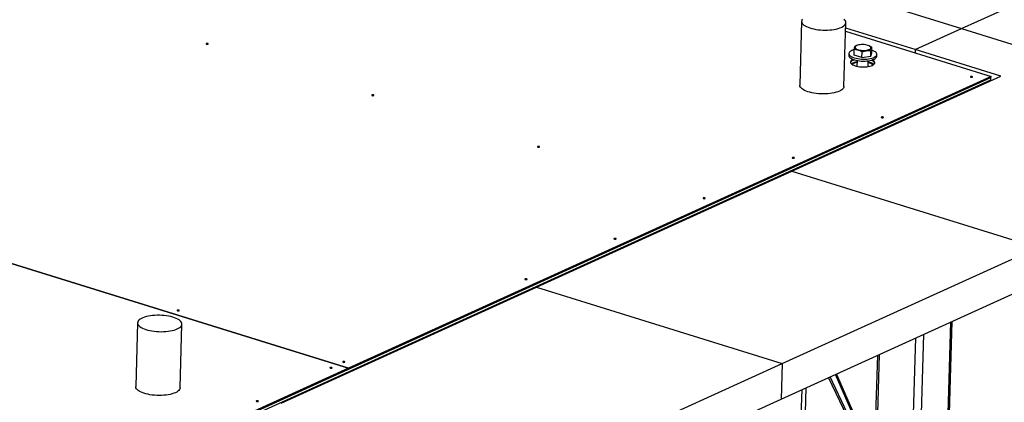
# Model space of a CAD drawing. Header units: millimetres. Extents: x 5 to 589, y 5 to 415.
# Tile 82 of 104: x 501 to 536, y 142 to 156. Entities that reach past the tile are written whole.
import ezdxf

# ---------------------------------------------------------------- set-up
doc = ezdxf.new("R2010")
doc.units = ezdxf.units.MM
doc.layers.add('TRAIT-FORT', color=4, linetype='Continuous', lineweight=25)

msp = doc.modelspace()

# ---------------------------------------------------------------- linework, layer by layer
at = {"layer": 'TRAIT-FORT', "color": 4, "linetype": 'Continuous', "lineweight": 25}
for p, q in [((534.49366, 155.71976), (543.64619, 159.87818)), ((522.61692, 159.41384), (534.49366, 155.71976)), ((528.75893, 155.98103), (528.69042, 153.69409)), ((530.27721, 153.64656), (530.34572, 155.93349)), ((532.83037, 154.96405), (530.33988, 155.73868)), ((532.83037, 154.96405), (534.49366, 155.71976)), ((534.49366, 155.71976), (546.3704, 152.02568)), ((530.33642, 155.623), (535.54804, 154.00201)), ((530.6382, 154.76338), (530.64417, 154.96263)), ((530.75692, 155.1186), (530.72918, 155.10877)), ((531.18503, 155.09973), (531.16968, 155.10624)), ((531.27014, 154.85189), (531.27611, 155.05114)), ((532.83037, 154.96405), (532.82691, 154.84838)), ((535.89853, 154.00975), (532.83037, 154.96405)), ((530.45439, 154.8226), (530.45231, 154.75295)), ((530.91887, 154.68107), (530.6382, 154.76338)), ((530.91887, 154.68107), (530.92484, 154.88032)), ((530.91887, 154.68107), (531.23484, 154.72532)), ((531.23484, 154.72532), (531.24081, 154.92457)), ((531.23484, 154.72532), (531.27014, 154.85189)), ((531.45186, 154.72301), (531.45394, 154.79266)), ((530.7471, 154.57459), (530.74091, 154.36797)), ((531.14073, 154.356), (531.14692, 154.56262)), ((535.547, 153.96718), (490.85213, 133.66023)), ((512.51312, 143.50182), (535.547, 153.96718)), ((535.54804, 154.00201), (512.51417, 143.53665)), ((528.40928, 150.60703), (535.89853, 154.00975)), ((535.54422, 153.87431), (535.547, 153.96718)), ((535.547, 153.96718), (535.54804, 154.00201)), ((490.8652, 133.57456), (535.54422, 153.87431)), ((480.54579, 153.47981), (512.51401, 143.53658)), ((512.51417, 143.53665), (480.54594, 153.47988)), ((534.47895, 153.39031), (534.47817, 153.36441)), ((519.25675, 146.44861), (528.40928, 150.60703)), ((528.40928, 150.60703), (537.21787, 147.86726)), ((528.06533, 143.70884), (537.21787, 147.86726)), ((528.02708, 142.43187), (537.17961, 146.59029)), ((510.10422, 142.2902), (519.25675, 146.44861)), ((519.25675, 146.44861), (528.06533, 143.70884)), ((504.95783, 145.16709), (504.88932, 142.88015)), ((506.47611, 142.83262), (506.54462, 145.11955)), ((533.74891, 133.03907), (534.11313, 145.19704)), ((533.79046, 133.08233), (534.15394, 145.21559)), ((532.77264, 132.5955), (533.13686, 144.75348)), ((532.71621, 140.0654), (532.85279, 144.62441)), ((531.44936, 140.45943), (531.55648, 144.03544)), ((518.9128, 139.55042), (528.06533, 143.70884)), ((528.06533, 143.70884), (528.02708, 142.43187)), ((531.47567, 143.99872), (531.37038, 140.484)), ((490.85213, 133.66023), (512.51297, 143.50176)), ((512.51401, 143.53658), (490.85317, 133.69506)), ((512.51297, 143.50176), (512.51401, 143.53658)), ((512.51312, 143.50182), (512.51297, 143.50187)), ((512.51417, 143.53665), (512.51312, 143.50182)), ((531.10035, 140.75537), (529.97661, 143.31763)), ((531.13556, 140.77137), (530.01181, 143.33363)), ((532.04436, 138.35858), (529.72331, 143.20255)), ((532.00393, 138.57915), (529.77691, 143.2269)), ((528.30897, 127.25112), (528.77391, 142.77119)), ((528.46479, 127.41324), (528.92696, 142.84073)), ((518.87455, 138.27345), (528.02708, 142.43187))]:
    msp.add_line(p, q, dxfattribs=at)
at = {"layer": 'TRAIT-FORT', "color": 4, "linetype": 'Continuous', "lineweight": 25, "flags": 128}
for points in [[(528.79063, 156.05918), (528.77133, 156.02926), (528.76087, 155.99851), (528.75939, 155.9673), (528.76688, 155.93598), (528.78328, 155.90489), (528.80839, 155.8744), (528.84193, 155.84485), (528.88352, 155.81658), (528.93268, 155.78989), (528.98887, 155.7651), (529.05144, 155.74249), (529.11969, 155.72232), (529.19284, 155.7048), (529.27006, 155.69015), (529.35048, 155.67852), (529.43319, 155.67005), (529.51724, 155.66484), (529.6017, 155.66293), (529.68559, 155.66437), (529.76798, 155.66912), (529.84792, 155.67714), (529.92451, 155.68833), (529.99688, 155.70256), (530.06422, 155.71969), (530.12576, 155.7395), (530.1808, 155.76178)], [(530.1808, 155.76178), (530.22872, 155.78628), (530.26898, 155.81272), (530.30111, 155.84079), (530.32476, 155.87018), (530.33966, 155.90056), (530.34564, 155.93158), (530.34263, 155.96289), (530.33067, 155.99414), (530.30989, 156.02497), (530.28052, 156.05503)], [(507.48133, 155.16412), (507.48826, 155.16911), (507.48931, 155.17484), (507.48432, 155.18044), (507.47406, 155.18506), (507.46008, 155.18798), (507.44452, 155.18877), (507.42974, 155.18731), (507.41798, 155.18382), (507.41106, 155.17882), (507.41, 155.17309), (507.41499, 155.16749), (507.42525, 155.16288), (507.43923, 155.15995), (507.45479, 155.15916), (507.46958, 155.16062), (507.48133, 155.16412)], [(530.64411, 154.96071), (530.60907, 154.95035), (530.56396, 154.9333), (530.52581, 154.91401), (530.49531, 154.89282), (530.473, 154.87011), (530.45927, 154.84628), (530.45437, 154.82177)], [(530.67772, 155.05788), (530.67709, 155.039), (530.68558, 155.02014), (530.70294, 155.00192), (530.72859, 154.98491), (530.76172, 154.96967), (530.80125, 154.95668), (530.84593, 154.94636), (530.8943, 154.93905), (530.94483, 154.93498), (530.99587, 154.93427), (531.0458, 154.93696), (531.09301, 154.94295), (531.13598, 154.95206), (531.17333, 154.96398), (531.20386, 154.97834), (531.22659, 154.99468), (531.24078, 155.01247), (531.24599, 155.03114), (531.24204, 155.05009), (531.22906, 155.0687), (531.20747, 155.08639), (531.17797, 155.10258), (531.14149, 155.11675), (531.09921, 155.12845), (531.0525, 155.1373), (531.00285, 155.14302), (530.95186, 155.14542), (530.90117, 155.14442), (530.8524, 155.14007), (530.80713, 155.13249), (530.76681, 155.12193), (530.73273, 155.10873), (530.70599, 155.09332), (530.68746, 155.07619), (530.67772, 155.05788)], [(530.45229, 154.75212), (530.45631, 154.72735), (530.46918, 154.70277), (530.49067, 154.67882), (530.52039, 154.65593), (530.55781, 154.6345), (530.60227, 154.61492), (530.65298, 154.59753), (530.70902, 154.58265), (530.76939, 154.57054), (530.83303, 154.56142), (530.89879, 154.55545), (530.96551, 154.55274), (531.03198, 154.55333), (531.09703, 154.55722), (531.15949, 154.56434), (531.21825, 154.57455), (531.27226, 154.58768), (531.32056, 154.60349), (531.36228, 154.6217), (531.39668, 154.64198), (531.42315, 154.66398), (531.44121, 154.6873), (531.45054, 154.71153), (531.45186, 154.72301)], [(530.45437, 154.82177), (530.45839, 154.797), (530.47126, 154.77242), (530.49275, 154.74848), (530.52247, 154.72558), (530.5599, 154.70415), (530.60436, 154.68457), (530.65506, 154.66718), (530.7111, 154.6523), (530.77148, 154.6402), (530.83512, 154.63108), (530.90088, 154.62511), (530.96759, 154.62239), (531.03407, 154.62299), (531.09912, 154.62688), (531.16158, 154.63399), (531.22034, 154.6442), (531.27435, 154.65733), (531.32264, 154.67314), (531.36437, 154.69135), (531.39877, 154.71164), (531.42523, 154.73364), (531.4433, 154.75696), (531.45263, 154.78118), (531.45307, 154.80588), (531.4446, 154.8306), (531.42738, 154.85492), (531.40172, 154.87839), (531.36807, 154.9006), (531.32704, 154.92116), (531.27935, 154.93968), (531.27284, 154.94188)], [(530.60325, 154.61557), (530.59872, 154.61355), (530.56426, 154.59519), (530.53754, 154.57501), (530.51913, 154.55343), (530.50939, 154.53087), (530.50852, 154.5078), (530.51653, 154.4847), (530.53327, 154.46202), (530.5584, 154.44023), (530.5914, 154.41978), (530.6316, 154.40108), (530.67818, 154.38452), (530.73019, 154.37042), (530.78658, 154.35907), (530.8462, 154.35072), (530.90783, 154.34552), (530.97023, 154.34358), (531.03211, 154.34495), (531.09222, 154.34959), (531.14933, 154.35741), (531.20229, 154.36825), (531.25001, 154.38189), (531.29153, 154.39806), (531.29153, 154.39806)], [(530.65073, 154.59859), (530.63919, 154.59488), (530.59768, 154.57872), (530.56321, 154.56036), (530.5365, 154.54019), (530.51809, 154.5186), (530.50984, 154.50141)], [(530.64954, 154.59822), (530.63919, 154.59488), (530.59768, 154.57872), (530.56321, 154.56036), (530.5365, 154.54019), (530.51809, 154.5186), (530.50984, 154.50141)], [(531.29153, 154.39806), (531.326, 154.41642), (531.35271, 154.43659), (531.37112, 154.45818), (531.38086, 154.48074), (531.38174, 154.5038), (531.37372, 154.52691), (531.35698, 154.54959), (531.33185, 154.57137), (531.29885, 154.59182), (531.29296, 154.5949)], [(531.37936, 154.47537), (531.37268, 154.49208), (531.35593, 154.51476), (531.33081, 154.53654), (531.29781, 154.557), (531.25761, 154.5757), (531.24455, 154.5808)], [(531.37936, 154.47537), (531.37268, 154.49208), (531.35593, 154.51476), (531.33081, 154.53654), (531.29781, 154.557), (531.25761, 154.5757), (531.24572, 154.58036)], [(534.87874, 153.97668), (534.88567, 153.98167), (534.88672, 153.9874), (534.88173, 153.993), (534.87147, 153.99762), (534.85749, 154.00054), (534.84193, 154.00134), (534.82714, 153.99987), (534.81539, 153.99638), (534.80846, 153.99139), (534.80741, 153.98565), (534.8124, 153.98005), (534.82266, 153.97544), (534.83664, 153.97251), (534.8522, 153.97172), (534.86699, 153.97318), (534.87874, 153.97668)], [(530.11229, 153.47485), (530.05725, 153.45256), (529.99571, 153.43275), (529.92837, 153.41562), (529.856, 153.40139), (529.77941, 153.3902), (529.69947, 153.38218), (529.61708, 153.37743), (529.53319, 153.376), (529.44873, 153.3779), (529.36468, 153.38311), (529.28197, 153.39158), (529.20155, 153.40321), (529.12433, 153.41786), (529.05118, 153.43538), (528.98293, 153.45556), (528.92036, 153.47817), (528.86417, 153.50295), (528.81501, 153.52964), (528.77342, 153.55791), (528.73988, 153.58747), (528.71477, 153.61796), (528.69837, 153.64904), (528.69087, 153.68036), (528.69042, 153.69409)], [(530.27721, 153.64656), (530.27713, 153.64464), (530.27115, 153.61362), (530.25625, 153.58324), (530.2326, 153.55385), (530.20047, 153.52578), (530.16021, 153.49934), (530.11229, 153.47485)], [(513.4197, 153.31708), (513.42663, 153.32207), (513.42768, 153.3278), (513.4227, 153.3334), (513.41243, 153.33802), (513.39846, 153.34094), (513.38289, 153.34173), (513.36811, 153.34027), (513.35636, 153.33678), (513.34943, 153.33178), (513.34837, 153.32605), (513.35336, 153.32045), (513.36362, 153.31584), (513.3776, 153.31291), (513.39316, 153.31212), (513.40795, 153.31358), (513.4197, 153.31708)], [(531.68464, 152.52545), (531.69157, 152.53044), (531.69262, 152.53618), (531.68764, 152.54178), (531.67737, 152.54639), (531.6634, 152.54932), (531.64783, 152.55011), (531.63305, 152.54865), (531.62129, 152.54515), (531.61437, 152.54016), (531.61331, 152.53443), (531.6183, 152.52883), (531.62856, 152.52421), (531.64254, 152.52129), (531.6581, 152.5205), (531.67289, 152.52196), (531.68464, 152.52545)], [(519.35807, 151.47004), (519.365, 151.47503), (519.36605, 151.48076), (519.36107, 151.48636), (519.3508, 151.49098), (519.33683, 151.4939), (519.32126, 151.49469), (519.30648, 151.49323), (519.29473, 151.48974), (519.2878, 151.48474), (519.28674, 151.47901), (519.29173, 151.47341), (519.30199, 151.4688), (519.31597, 151.46587), (519.33153, 151.46508), (519.34632, 151.46654), (519.35807, 151.47004)], [(528.49054, 151.07422), (528.49747, 151.07922), (528.49852, 151.08495), (528.49354, 151.09055), (528.48327, 151.09516), (528.4693, 151.09809), (528.45373, 151.09888), (528.43895, 151.09742), (528.4272, 151.09393), (528.42027, 151.08893), (528.41921, 151.0832), (528.4242, 151.0776), (528.43446, 151.07299), (528.44844, 151.07006), (528.464, 151.06927), (528.47879, 151.07073), (528.49054, 151.07422)], [(525.29644, 149.623), (525.30337, 149.62799), (525.30442, 149.63372), (525.29944, 149.63932), (525.28917, 149.64394), (525.2752, 149.64686), (525.25963, 149.64765), (525.24485, 149.64619), (525.2331, 149.6427), (525.22617, 149.6377), (525.22511, 149.63197), (525.2301, 149.62637), (525.24036, 149.62176), (525.25434, 149.61883), (525.2699, 149.61804), (525.28469, 149.6195), (525.29644, 149.623)], [(522.10234, 148.17177), (522.10927, 148.17676), (522.11032, 148.1825), (522.10534, 148.1881), (522.09508, 148.19271), (522.0811, 148.19564), (522.06553, 148.19643), (522.05075, 148.19496), (522.039, 148.19147), (522.03207, 148.18648), (522.03102, 148.18074), (522.036, 148.17515), (522.04626, 148.17053), (522.06024, 148.16761), (522.07581, 148.16681), (522.09059, 148.16828), (522.10234, 148.17177)], [(518.90824, 146.72054), (518.91517, 146.72554), (518.91622, 146.73127), (518.91124, 146.73687), (518.90098, 146.74148), (518.887, 146.74441), (518.87143, 146.7452), (518.85665, 146.74374), (518.8449, 146.74024), (518.83797, 146.73525), (518.83692, 146.72952), (518.8419, 146.72392), (518.85216, 146.7193), (518.86614, 146.71638), (518.88171, 146.71559), (518.89649, 146.71705), (518.90824, 146.72054)], [(506.3797, 144.94784), (506.42762, 144.97234), (506.46788, 144.99878), (506.50002, 145.02685), (506.52367, 145.05624), (506.53857, 145.08662), (506.54455, 145.11764), (506.54154, 145.14895), (506.52957, 145.1802), (506.50879, 145.21103), (506.47942, 145.24109), (506.44181, 145.27005), (506.39636, 145.29757), (506.34361, 145.32334), (506.28415, 145.34707), (506.21865, 145.3685), (506.14785, 145.38737), (506.07256, 145.40348), (505.99362, 145.41664), (505.91195, 145.4267), (505.82845, 145.43355), (505.74407, 145.43711), (505.65978, 145.43735), (505.57652, 145.43425), (505.49524, 145.42786), (505.41686, 145.41824), (505.34227, 145.40551), (505.27232, 145.38981), (505.20779, 145.37131), (505.14942, 145.35023), (505.09786, 145.32681), (505.05371, 145.30131), (505.01747, 145.27402), (504.98953, 145.24524), (504.97023, 145.21532), (504.95978, 145.18457), (504.95829, 145.15336), (504.96579, 145.12204), (504.98218, 145.09095), (505.00729, 145.06046), (505.04083, 145.03091), (505.08242, 145.00264), (505.13159, 144.97595), (505.18778, 144.95116), (505.25035, 144.92855), (505.31859, 144.90838), (505.39174, 144.89086), (505.46896, 144.87621), (505.54938, 144.86458), (505.63209, 144.85611), (505.71615, 144.8509), (505.8006, 144.84899), (505.8845, 144.85043), (505.96688, 144.85518), (506.04682, 144.8632), (506.12341, 144.87439), (506.19579, 144.88862), (506.26313, 144.90575), (506.32466, 144.92556), (506.3797, 144.94784)], [(506.44039, 145.60094), (506.44732, 145.60593), (506.44837, 145.61166), (506.44339, 145.61726), (506.43313, 145.62188), (506.41915, 145.6248), (506.40358, 145.62559), (506.3888, 145.62413), (506.37705, 145.62064), (506.37012, 145.61565), (506.36907, 145.60991), (506.37405, 145.60431), (506.38431, 145.5997), (506.39829, 145.59677), (506.41386, 145.59598), (506.42864, 145.59744), (506.44039, 145.60094)], [(512.37876, 143.7539), (512.38569, 143.75889), (512.38674, 143.76462), (512.38176, 143.77022), (512.3715, 143.77484), (512.35752, 143.77776), (512.34195, 143.77855), (512.32717, 143.77709), (512.31542, 143.7736), (512.30849, 143.76861), (512.30744, 143.76287), (512.31242, 143.75727), (512.32268, 143.75266), (512.33666, 143.74973), (512.35223, 143.74894), (512.36701, 143.7504), (512.37876, 143.7539)], [(511.92113, 143.54598), (511.92806, 143.55097), (511.92912, 143.5567), (511.92413, 143.5623), (511.91387, 143.56692), (511.89989, 143.56984), (511.88433, 143.57063), (511.86954, 143.56917), (511.85779, 143.56568), (511.85086, 143.56068), (511.84981, 143.55495), (511.85479, 143.54935), (511.86506, 143.54474), (511.87903, 143.54181), (511.8946, 143.54102), (511.90938, 143.54248), (511.92113, 143.54598)], [(506.31119, 142.66091), (506.25615, 142.63862), (506.19462, 142.61881), (506.12728, 142.60168), (506.0549, 142.58745), (505.97831, 142.57626), (505.89837, 142.56824), (505.81599, 142.56349), (505.73209, 142.56206), (505.64764, 142.56396), (505.56358, 142.56917), (505.48087, 142.57764), (505.40045, 142.58927), (505.32323, 142.60392), (505.25008, 142.62144), (505.18184, 142.64162), (505.11927, 142.66423), (505.06308, 142.68901), (505.01391, 142.7157), (504.97232, 142.74397), (504.93878, 142.77353), (504.91367, 142.80402), (504.89728, 142.8351), (504.88978, 142.86642), (504.88932, 142.88015)], [(506.47611, 142.83262), (506.47604, 142.8307), (506.47006, 142.79968), (506.45516, 142.7693), (506.43151, 142.73991), (506.39937, 142.71184), (506.35911, 142.6854), (506.31119, 142.66091)], [(509.28025, 142.3461), (509.28718, 142.35109), (509.28823, 142.35682), (509.28324, 142.36242), (509.27298, 142.36704), (509.259, 142.36996), (509.24344, 142.37076), (509.22865, 142.36929), (509.2169, 142.3658), (509.20997, 142.36081), (509.20892, 142.35507), (509.21391, 142.34947), (509.22417, 142.34486), (509.23815, 142.34193), (509.25371, 142.34114), (509.2685, 142.3426), (509.28025, 142.3461)]]:
    msp.add_lwpolyline(points, dxfattribs=at)
at = {"layer": 'TRAIT-FORT', "color": 4, "linetype": 'Continuous', "lineweight": 25}
for centre, radius, start, end in [((530.79771, 154.06503), 0.4658, 96.411621, 123.379381), ((530.77634, 154.19955), 0.30881, 95.813207, 131.259205), ((531.08682, 154.17338), 0.32661, 46.304353, 79.759316), ((531.06672, 154.05893), 0.46374, 53.127959, 80.217374)]:
    msp.add_arc(centre, radius, start, end, dxfattribs=at)
for points, knots in [([(530.64417, 154.96263), (530.64535, 154.96938), (530.64773, 154.98289), (530.65131, 155.00174), (530.65489, 155.01925), (530.6588, 155.03662), (530.66301, 155.05292), (530.6675, 155.06712), (530.6719, 155.07787), (530.67589, 155.08505), (530.67837, 155.08792), (530.67947, 155.08919)], [0, 0, 0, 0, 0.09597591, 0.19213026, 0.28898369, 0.38615496, 0.51175797, 0.63826211, 0.76733117, 0.89712084, 1, 1, 1, 1]), ([(530.92484, 154.88032), (530.90069, 154.89465), (530.85188, 154.92362), (530.77907, 154.95034), (530.70908, 154.96299), (530.66594, 154.96275), (530.64417, 154.96263)], [0, 0, 0, 0, 0.26460747, 0.534953, 0.76534584, 1, 1, 1, 1]), ([(530.72926, 155.10853), (530.7249, 155.10706), (530.70814, 155.10141), (530.69166, 155.09438), (530.67947, 155.08919)], [0, 0, 0, 0, 0.25990615, 1, 1, 1, 1]), ([(531.18456, 155.09858), (531.19359, 155.0951), (531.22479, 155.08305), (531.25479, 155.06439), (531.27611, 155.05114)], [0, 0, 0, 0, 0.28947743, 1, 1, 1, 1]), ([(531.24081, 154.92457), (531.242, 154.93132), (531.24438, 154.94484), (531.24795, 154.96368), (531.25153, 154.9812), (531.25544, 154.99857), (531.25965, 155.01486), (531.26414, 155.02907), (531.26854, 155.03981), (531.27254, 155.047), (531.27501, 155.04987), (531.27611, 155.05114)], [0, 0, 0, 0, 0.09597591, 0.19213026, 0.28898369, 0.38615496, 0.51175797, 0.63826211, 0.76733117, 0.89712084, 1, 1, 1, 1]), ([(530.92484, 154.88032), (530.93857, 154.88601), (530.9661, 154.89741), (531.00833, 154.91142), (531.05133, 154.92238), (531.0926, 154.92909), (531.13164, 154.93207), (531.16831, 154.93206), (531.2048, 154.92963), (531.22879, 154.92626), (531.24081, 154.92457)], [0, 0, 0, 0, 0.13202976, 0.26457402, 0.39927843, 0.53500867, 0.64989194, 0.76540603, 0.88250798, 1, 1, 1, 1])]:
    msp.add_open_spline(points, degree=3, knots=knots, dxfattribs=at)

doc.saveas('drawing.dxf')
